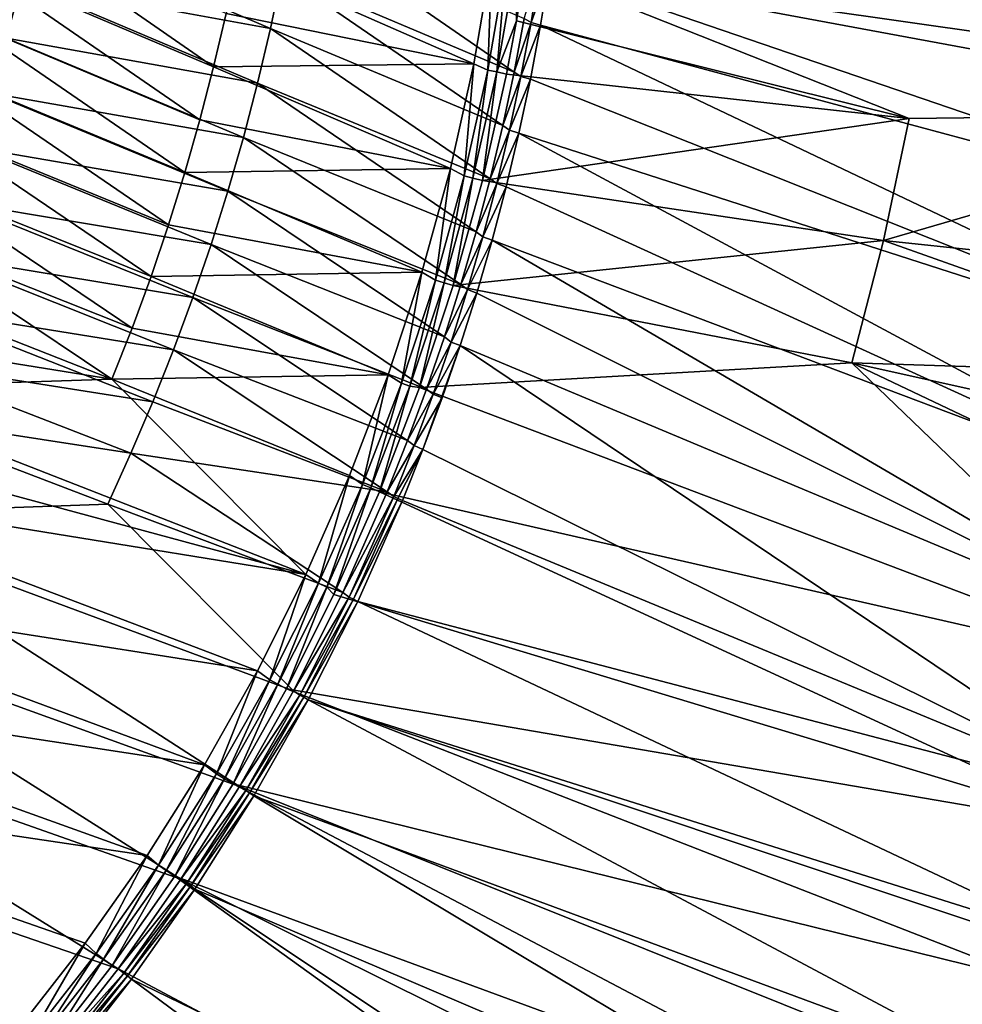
# Model space of a CAD drawing. Header units: metres. Extents: x -900 to 900, y -400 to 400.
# Tile 194 of 241: x 806 to 865, y -286 to -224. Entities that reach past the tile are written whole.
import ezdxf

# ---------------------------------------------------------------- set-up
doc = ezdxf.new("R2010")
doc.units = ezdxf.units.M

msp = doc.modelspace()

# ---------------------------------------------------------------- linework, layer by layer
at = {"layer": 'top'}
for points in [[(837.767822, -221.024963, -29.86421), (887.293213, -230.21315, -0.803848), (838.615112, -214.274445, -29.859097)], [(887.293213, -230.21315, -0.803848), (888.514221, -221.03038, -0.803848), (838.615112, -214.274445, -29.859097)], [(840.107117, -214.472153, -32.457088), (889.088013, -228.416321, -3.399924), (839.723206, -217.890854, -32.45974)], [(889.972351, -221.528122, -3.399924), (889.088013, -228.416321, -3.399924), (840.107117, -214.472153, -32.457088)], [(818.306091, -227.297974, -58.253456), (804.380981, -217.649216, -84.645927), (803.594666, -221.049164, -84.649002)], [(818.306091, -227.297974, -58.253456), (819.079773, -223.97316, -58.253849), (804.380981, -217.649216, -84.645927)], [(822.56427, -221.495148, -59.243477), (823.199646, -218.056076, -59.239895), (837.054688, -227.629852, -33.510078)], [(823.199646, -218.056076, -59.239895), (837.67804, -224.285141, -33.514072), (837.054688, -227.629852, -33.510078)], [(889.088013, -228.416321, -3.399924), (839.25592, -221.299149, -32.462105), (839.723206, -217.890854, -32.45974)], [(821.845337, -224.91655, -59.247536), (806.290466, -222.051392, -85.72496), (807.10553, -218.57402, -85.716568)], [(822.56427, -221.495148, -59.243477), (821.845337, -224.91655, -59.247536), (807.10553, -218.57402, -85.716568)], [(806.290466, -222.051392, -85.72496), (805.391296, -225.505875, -85.734177), (790.751831, -219.327988, -112.279243)], [(834.537781, -227.113174, -31.961765), (835.669861, -220.543503, -31.982853), (819.771912, -220.631409, -58.255516)], [(835.669861, -220.543503, -31.982853), (834.537781, -227.113174, -31.961765), (835.41272, -227.50177, -30.780293)], [(836.565735, -220.847626, -30.786724), (835.669861, -220.543503, -31.982853), (835.41272, -227.50177, -30.780293)], [(817.450989, -230.603973, -58.254318), (803.594666, -221.049164, -84.649002), (802.725525, -224.42923, -84.653687)], [(817.450989, -230.603973, -58.254318), (818.306091, -227.297974, -58.253456), (803.594666, -221.049164, -84.649002)], [(834.537781, -227.113174, -31.961765), (819.771912, -220.631409, -58.255516), (819.079773, -223.97316, -58.253849)], [(836.565735, -220.847626, -30.786724), (835.41272, -227.50177, -30.780293), (835.973206, -227.612854, -30.28574)], [(837.13562, -220.931931, -30.28627), (836.565735, -220.847626, -30.786724), (835.973206, -227.612854, -30.28574)], [(835.973206, -227.612854, -30.28574), (837.209534, -224.437286, -29.866362), (837.13562, -220.931931, -30.28627)], [(837.209534, -224.437286, -29.866362), (837.767822, -221.024963, -29.86421), (837.13562, -220.931931, -30.28627)], [(861.700134, -230.521439, -15.338564), (837.767822, -221.024963, -29.86421), (837.209534, -224.437286, -29.866362)], [(838.65387, -221.141403, -32.921879), (838.108215, -224.522614, -32.921223), (837.67804, -224.285141, -33.514072)], [(887.293213, -230.21315, -0.803848), (837.767822, -221.024963, -29.86421), (861.700134, -230.521439, -15.338564)], [(838.65387, -221.141403, -32.921879), (839.25592, -221.299149, -32.462105), (838.108215, -224.522614, -32.921223)], [(836.347595, -230.965012, -33.50668), (821.845337, -224.91655, -59.247536), (822.56427, -221.495148, -59.243477)], [(837.054688, -227.629852, -33.510078), (836.347595, -230.965012, -33.50668), (822.56427, -221.495148, -59.243477)], [(839.25592, -221.299149, -32.462105), (838.705444, -224.694992, -32.464188), (838.108215, -224.522614, -32.921223)], [(887.468811, -237.797104, -3.399924), (838.705444, -224.694992, -32.464188), (839.25592, -221.299149, -32.462105)], [(889.088013, -228.416321, -3.399924), (887.468811, -237.797104, -3.399924), (839.25592, -221.299149, -32.462105)], [(821.043152, -228.318253, -59.252052), (805.391296, -225.505875, -85.734177), (806.290466, -222.051392, -85.72496)], [(821.845337, -224.91655, -59.247536), (821.043152, -228.318253, -59.252052), (806.290466, -222.051392, -85.72496)], [(818.306091, -227.297974, -58.253456), (834.537781, -227.113174, -31.961765), (819.079773, -223.97316, -58.253849)], [(802.725525, -224.42923, -84.653687), (801.773743, -227.787521, -84.659973), (816.514709, -233.889313, -58.256424)], [(816.514709, -233.889313, -58.256424), (817.450989, -230.603973, -58.254318), (802.725525, -224.42923, -84.653687)], [(835.973206, -227.612854, -30.28574), (836.579956, -227.764771, -29.868177), (837.209534, -224.437286, -29.866362)], [(837.209534, -224.437286, -29.866362), (836.579956, -227.764771, -29.868177), (861.700134, -230.521439, -15.338564)], [(837.67804, -224.285141, -33.514072), (838.108215, -224.522614, -32.921223), (837.054688, -227.629852, -33.510078)], [(838.108215, -224.522614, -32.921223), (837.480286, -227.891617, -32.920643), (837.054688, -227.629852, -33.510078)], [(838.108215, -224.522614, -32.921223), (838.705444, -224.694992, -32.464188), (837.480286, -227.891617, -32.920643)], [(838.705444, -224.694992, -32.464188), (838.072083, -228.07637, -32.465992), (837.480286, -227.891617, -32.920643)], [(885.419678, -246.937363, -3.399924), (838.072083, -228.07637, -32.465992), (838.705444, -224.694992, -32.464188)], [(887.468811, -237.797104, -3.399924), (885.419678, -246.937363, -3.399924), (838.705444, -224.694992, -32.464188)], [(835.557739, -234.287903, -33.503876), (821.043152, -228.318253, -59.252052), (821.845337, -224.91655, -59.247536)], [(836.347595, -230.965012, -33.50668), (835.557739, -234.287903, -33.503876), (821.845337, -224.91655, -59.247536)], [(820.158203, -231.698242, -59.257011), (804.408386, -228.935486, -85.744186), (805.391296, -225.505875, -85.734177)], [(821.043152, -228.318253, -59.252052), (820.158203, -231.698242, -59.257011), (805.391296, -225.505875, -85.734177)], [(817.450989, -230.603973, -58.254318), (833.075684, -233.645386, -31.946514), (818.306091, -227.297974, -58.253456)], [(833.075684, -233.645386, -31.946514), (834.537781, -227.113174, -31.961765), (818.306091, -227.297974, -58.253456)], [(834.537781, -227.113174, -31.961765), (833.075684, -233.645386, -31.946514), (833.93573, -234.098236, -30.775509)], [(835.41272, -227.50177, -30.780293), (834.537781, -227.113174, -31.961765), (833.93573, -234.098236, -30.775509)], [(801.773743, -227.787521, -84.659973), (800.739563, -231.122116, -84.667831), (815.497437, -237.152084, -58.259758)], [(801.773743, -227.787521, -84.659973), (815.497437, -237.152084, -58.259758), (816.514709, -233.889313, -58.256424)], [(835.41272, -227.50177, -30.780293), (833.93573, -234.098236, -30.775509), (834.486694, -234.23587, -30.285343)], [(835.973206, -227.612854, -30.28574), (835.41272, -227.50177, -30.780293), (834.486694, -234.23587, -30.285343)], [(834.486694, -234.23587, -30.285343), (835.075623, -234.382751, -29.870964), (835.973206, -227.612854, -30.28574)], [(835.075623, -234.382751, -29.870964), (836.579956, -227.764771, -29.868177), (835.973206, -227.612854, -30.28574)], [(836.579956, -227.764771, -29.868177), (835.075623, -234.382751, -29.870964), (861.700134, -230.521439, -15.338564)], [(837.054688, -227.629852, -33.510078), (837.480286, -227.891617, -32.920643), (836.347595, -230.965012, -33.50668)], [(837.480286, -227.891617, -32.920643), (836.770569, -231.246048, -32.920147), (836.347595, -230.965012, -33.50668)], [(837.480286, -227.891617, -32.920643), (838.072083, -228.07637, -32.465992), (836.770569, -231.246048, -32.920147)], [(834.685791, -237.595779, -33.501656), (820.158203, -231.698242, -59.257011), (821.043152, -228.318253, -59.252052)], [(835.557739, -234.287903, -33.503876), (834.685791, -237.595779, -33.501656), (821.043152, -228.318253, -59.252052)], [(838.072083, -228.07637, -32.465992), (837.356201, -231.441254, -32.467522), (836.770569, -231.246048, -32.920147)], [(838.072083, -228.07637, -32.465992), (885.419678, -246.937363, -3.399924), (837.356201, -231.441254, -32.467522)], [(803.342468, -232.338226, -85.754967), (804.408386, -228.935486, -85.744186), (819.19104, -235.05452, -59.262394)], [(819.19104, -235.05452, -59.262394), (804.408386, -228.935486, -85.744186), (820.158203, -231.698242, -59.257011)], [(885.311462, -240.790527, -0.803848), (887.293213, -230.21315, -0.803848), (860.10199, -238.14032, -15.338564)], [(860.10199, -238.14032, -15.338564), (887.293213, -230.21315, -0.803848), (861.700134, -230.521439, -15.338564)], [(833.075684, -233.645386, -31.946514), (817.450989, -230.603973, -58.254318), (816.514709, -233.889313, -58.256424)], [(861.700134, -230.521439, -15.338564), (835.075623, -234.382751, -29.870964), (860.10199, -238.14032, -15.338564)], [(836.347595, -230.965012, -33.50668), (836.770569, -231.246048, -32.920147), (835.557739, -234.287903, -33.503876)], [(800.739563, -231.122116, -84.667831), (799.623108, -234.431152, -84.677231), (814.399292, -240.390427, -58.264305)], [(800.739563, -231.122116, -84.667831), (814.399292, -240.390427, -58.264305), (815.497437, -237.152084, -58.259758)], [(836.770569, -231.246048, -32.920147), (835.97937, -234.583466, -32.919727), (835.557739, -234.287903, -33.503876)], [(836.770569, -231.246048, -32.920147), (837.356201, -231.441254, -32.467522), (835.97937, -234.583466, -32.919727)], [(837.356201, -231.441254, -32.467522), (836.558411, -234.787659, -32.468777), (835.97937, -234.583466, -32.919727)], [(837.356201, -231.441254, -32.467522), (882.92395, -255.96434, -3.399924), (836.558411, -234.787659, -32.468777)], [(885.419678, -246.937363, -3.399924), (882.92395, -255.96434, -3.399924), (837.356201, -231.441254, -32.467522)], [(819.19104, -235.05452, -59.262394), (820.158203, -231.698242, -59.257011), (833.732727, -240.88588, -33.500019)], [(833.732727, -240.88588, -33.500019), (820.158203, -231.698242, -59.257011), (834.685791, -237.595779, -33.501656)], [(802.194031, -235.712097, -85.766479), (803.342468, -232.338226, -85.754967), (818.142212, -238.385132, -59.268185)], [(818.142212, -238.385132, -59.268185), (803.342468, -232.338226, -85.754967), (819.19104, -235.05452, -59.262394)], [(816.514709, -233.889313, -58.256424), (815.497437, -237.152084, -58.259758), (831.289978, -240.118759, -31.936989)], [(831.289978, -240.118759, -31.936989), (833.075684, -233.645386, -31.946514), (816.514709, -233.889313, -58.256424)], [(833.075684, -233.645386, -31.946514), (831.289978, -240.118759, -31.936989), (832.138062, -240.617905, -30.772385)], [(833.93573, -234.098236, -30.775509), (833.075684, -233.645386, -31.946514), (832.138062, -240.617905, -30.772385)], [(799.623108, -234.431152, -84.677231), (798.424561, -237.712692, -84.688156), (813.22052, -243.602463, -58.27005)], [(799.623108, -234.431152, -84.677231), (813.22052, -243.602463, -58.27005), (814.399292, -240.390427, -58.264305)], [(833.93573, -234.098236, -30.775509), (832.138062, -240.617905, -30.772385), (832.679504, -240.781891, -30.285084)], [(834.486694, -234.23587, -30.285343), (833.93573, -234.098236, -30.775509), (832.679504, -240.781891, -30.285084)], [(832.679504, -240.781891, -30.285084), (833.248291, -240.941315, -29.872656), (834.486694, -234.23587, -30.285343)], [(833.248291, -240.941315, -29.872656), (835.075623, -234.382751, -29.870964), (834.486694, -234.23587, -30.285343)], [(860.10199, -238.14032, -15.338564), (835.075623, -234.382751, -29.870964), (833.248291, -240.941315, -29.872656)], [(835.557739, -234.287903, -33.503876), (835.97937, -234.583466, -32.919727), (834.685791, -237.595779, -33.501656)], [(835.97937, -234.583466, -32.919727), (835.107117, -237.901505, -32.919388), (834.685791, -237.595779, -33.501656)], [(835.97937, -234.583466, -32.919727), (836.558411, -234.787659, -32.468777), (835.107117, -237.901505, -32.919388)], [(818.142212, -238.385132, -59.268185), (819.19104, -235.05452, -59.262394), (832.69928, -244.155487, -33.498955)], [(832.69928, -244.155487, -33.498955), (819.19104, -235.05452, -59.262394), (833.732727, -240.88588, -33.500019)], [(836.558411, -234.787659, -32.468777), (835.679138, -238.113617, -32.469769), (835.107117, -237.901505, -32.919388)], [(882.92395, -255.96434, -3.399924), (835.679138, -238.113617, -32.469769), (836.558411, -234.787659, -32.468777)], [(800.963806, -239.05513, -85.778694), (802.194031, -235.712097, -85.766479), (817.01239, -241.68808, -59.274368)], [(817.01239, -241.68808, -59.274368), (802.194031, -235.712097, -85.766479), (818.142212, -238.385132, -59.268185)], [(811.961304, -246.786316, -58.276978), (798.424561, -237.712692, -84.688156), (797.144104, -240.964844, -84.700584)], [(813.22052, -243.602463, -58.27005), (798.424561, -237.712692, -84.688156), (811.961304, -246.786316, -58.276978)], [(815.497437, -237.152084, -58.259758), (814.399292, -240.390427, -58.264305), (831.289978, -240.118759, -31.936989)], [(834.685791, -237.595779, -33.501656), (835.107117, -237.901505, -32.919388), (833.732727, -240.88588, -33.500019)], [(858.114075, -245.777359, -15.338564), (860.10199, -238.14032, -15.338564), (833.248291, -240.941315, -29.872656)], [(835.107117, -237.901505, -32.919388), (834.154236, -241.197723, -32.919128), (833.732727, -240.88588, -33.500019)], [(835.107117, -237.901505, -32.919388), (835.679138, -238.113617, -32.469769), (834.154236, -241.197723, -32.919128)], [(835.679138, -238.113617, -32.469769), (834.719055, -241.41713, -32.470493), (834.154236, -241.197723, -32.919128)], [(880.22467, -264.190063, -3.399924), (834.719055, -241.41713, -32.470493), (835.679138, -238.113617, -32.469769)], [(882.92395, -255.96434, -3.399924), (880.22467, -264.190063, -3.399924), (835.679138, -238.113617, -32.469769)], [(883.954773, -246.598083, -0.803848), (860.10199, -238.14032, -15.338564), (858.114075, -245.777359, -15.338564)], [(883.954773, -246.598083, -0.803848), (885.311462, -240.790527, -0.803848), (860.10199, -238.14032, -15.338564)], [(817.01239, -241.68808, -59.274368), (818.142212, -238.385132, -59.268185), (831.586304, -247.40184, -33.498463)], [(831.586304, -247.40184, -33.498463), (818.142212, -238.385132, -59.268185), (832.69928, -244.155487, -33.498955)], [(799.652466, -242.365387, -85.79158), (800.963806, -239.05513, -85.778694), (815.802185, -244.961411, -59.280922)], [(815.802185, -244.961411, -59.280922), (800.963806, -239.05513, -85.778694), (817.01239, -241.68808, -59.274368)], [(831.289978, -240.118759, -31.936989), (814.399292, -240.390427, -58.264305), (829.187195, -246.511551, -31.93309)], [(831.289978, -240.118759, -31.936989), (829.187195, -246.511551, -31.93309), (830.023193, -247.041626, -30.770933)], [(832.138062, -240.617905, -30.772385), (831.289978, -240.118759, -31.936989), (830.023193, -247.041626, -30.770933)], [(814.399292, -240.390427, -58.264305), (813.22052, -243.602463, -58.27005), (829.187195, -246.511551, -31.93309)], [(832.138062, -240.617905, -30.772385), (830.023193, -247.041626, -30.770933), (830.554871, -247.231796, -30.284966)], [(832.679504, -240.781891, -30.285084), (832.138062, -240.617905, -30.772385), (830.554871, -247.231796, -30.284966)], [(830.554871, -247.231796, -30.284966), (831.146118, -247.301697, -29.873283), (832.679504, -240.781891, -30.285084)], [(831.146118, -247.301697, -29.873283), (833.248291, -240.941315, -29.872656), (832.679504, -240.781891, -30.285084)], [(811.961304, -246.786316, -58.276978), (797.144104, -240.964844, -84.700584), (795.782043, -244.185715, -84.714485)], [(833.248291, -240.941315, -29.872656), (831.146118, -247.301697, -29.873283), (858.114075, -245.777359, -15.338564)], [(833.732727, -240.88588, -33.500019), (834.154236, -241.197723, -32.919128), (832.69928, -244.155487, -33.498955)], [(834.154236, -241.197723, -32.919128), (833.121033, -244.469772, -32.918949), (832.69928, -244.155487, -33.498955)], [(834.154236, -241.197723, -32.919128), (834.719055, -241.41713, -32.470493), (833.121033, -244.469772, -32.918949)], [(834.719055, -241.41713, -32.470493), (833.678528, -244.696198, -32.470963), (833.121033, -244.469772, -32.918949)], [(834.719055, -241.41713, -32.470493), (880.22467, -264.190063, -3.399924), (833.678528, -244.696198, -32.470963)], [(815.802185, -244.961411, -59.280922), (817.01239, -241.68808, -59.274368), (830.394653, -250.622208, -33.498531)], [(830.394653, -250.622208, -33.498531), (817.01239, -241.68808, -59.274368), (831.586304, -247.40184, -33.498463)], [(814.512268, -248.203217, -59.287834), (798.260742, -245.640945, -85.805099), (799.652466, -242.365387, -85.79158)], [(814.512268, -248.203217, -59.287834), (799.652466, -242.365387, -85.79158), (815.802185, -244.961411, -59.280922)], [(829.187195, -246.511551, -31.93309), (813.22052, -243.602463, -58.27005), (811.961304, -246.786316, -58.276978)], [(794.339294, -247.373276, -84.729836), (811.961304, -246.786316, -58.276978), (795.782043, -244.185715, -84.714485)], [(832.69928, -244.155487, -33.498955), (833.121033, -244.469772, -32.918949), (831.586304, -247.40184, -33.498463)], [(833.121033, -244.469772, -32.918949), (832.008057, -247.71521, -32.91885), (831.586304, -247.40184, -33.498463)], [(833.121033, -244.469772, -32.918949), (833.678528, -244.696198, -32.470963), (832.008057, -247.71521, -32.91885)], [(814.512268, -248.203217, -59.287834), (815.802185, -244.961411, -59.280922), (829.125183, -253.813858, -33.499157)], [(829.125183, -253.813858, -33.499157), (815.802185, -244.961411, -59.280922), (830.394653, -250.622208, -33.498531)], [(833.678528, -244.696198, -32.470963), (876.619751, -273.58847, -3.399924), (831.358643, -251.173111, -32.471138)], [(831.358643, -251.173111, -32.471138), (832.558228, -247.948853, -32.471176), (833.678528, -244.696198, -32.470963)], [(833.678528, -244.696198, -32.470963), (832.558228, -247.948853, -32.471176), (832.008057, -247.71521, -32.91885)], [(880.22467, -264.190063, -3.399924), (876.619751, -273.58847, -3.399924), (833.678528, -244.696198, -32.470963)], [(796.78949, -248.879883, -85.819229), (798.260742, -245.640945, -85.805099), (813.143494, -251.411545, -59.295086)], [(798.260742, -245.640945, -85.805099), (814.512268, -248.203217, -59.287834), (813.143494, -251.411545, -59.295086)], [(831.146118, -247.301697, -29.873283), (878.28363, -265.150696, -0.803848), (858.114075, -245.777359, -15.338564)], [(878.28363, -265.150696, -0.803848), (881.120422, -256.717102, -0.803848), (858.114075, -245.777359, -15.338564)], [(858.114075, -245.777359, -15.338564), (881.120422, -256.717102, -0.803848), (882.727722, -251.24791, -0.803848)], [(882.727722, -251.24791, -0.803848), (883.954773, -246.598083, -0.803848), (858.114075, -245.777359, -15.338564)], [(794.339294, -247.373276, -84.729836), (824.057068, -258.968414, -31.941746), (811.961304, -246.786316, -58.276978)], [(811.961304, -246.786316, -58.276978), (826.774048, -252.802017, -31.93471), (829.187195, -246.511551, -31.93309)], [(824.057068, -258.968414, -31.941746), (826.774048, -252.802017, -31.93471), (811.961304, -246.786316, -58.276978)], [(829.187195, -246.511551, -31.93309), (826.774048, -252.802017, -31.93471), (827.594299, -253.350235, -30.771168)], [(830.023193, -247.041626, -30.770933), (829.187195, -246.511551, -31.93309), (827.594299, -253.350235, -30.771168)], [(824.057068, -258.968414, -31.941746), (794.339294, -247.373276, -84.729836), (792.817078, -250.525528, -84.74662)], [(830.023193, -247.041626, -30.770933), (827.594299, -253.350235, -30.771168), (828.116272, -253.566528, -30.28499)], [(830.554871, -247.231796, -30.284966), (830.023193, -247.041626, -30.770933), (828.116272, -253.566528, -30.28499)], [(828.116272, -253.566528, -30.28499), (828.644226, -253.807495, -29.872879), (830.554871, -247.231796, -30.284966)], [(828.644226, -253.807495, -29.872879), (831.146118, -247.301697, -29.873283), (830.554871, -247.231796, -30.284966)], [(878.28363, -265.150696, -0.803848), (831.146118, -247.301697, -29.873283), (828.644226, -253.807495, -29.872879)], [(831.586304, -247.40184, -33.498463), (832.008057, -247.71521, -32.91885), (830.394653, -250.622208, -33.498531)], [(832.008057, -247.71521, -32.91885), (830.815552, -250.931641, -32.918831), (830.394653, -250.622208, -33.498531)], [(832.008057, -247.71521, -32.91885), (832.558228, -247.948853, -32.471176), (830.815552, -250.931641, -32.918831)], [(832.558228, -247.948853, -32.471176), (831.358643, -251.173111, -32.471138), (830.815552, -250.931641, -32.918831)], [(813.143494, -251.411545, -59.295086), (814.512268, -248.203217, -59.287834), (829.125183, -253.813858, -33.499157)], [(811.696655, -254.584534, -59.302658), (793.611877, -255.240356, -85.849182), (796.78949, -248.879883, -85.819229)], [(813.143494, -251.411545, -59.295086), (811.696655, -254.584534, -59.302658), (796.78949, -248.879883, -85.819229)], [(791.216431, -253.640411, -84.764816), (824.057068, -258.968414, -31.941746), (792.817078, -250.525528, -84.74662)], [(830.394653, -250.622208, -33.498531), (830.815552, -250.931641, -32.918831), (829.125183, -253.813858, -33.499157)], [(830.815552, -250.931641, -32.918831), (829.543945, -254.116684, -32.918896), (829.125183, -253.813858, -33.499157)], [(830.815552, -250.931641, -32.918831), (831.358643, -251.173111, -32.471138), (829.543945, -254.116684, -32.918896)], [(831.358643, -251.173111, -32.471138), (829.804321, -254.224487, -32.676418), (829.543945, -254.116684, -32.918896)], [(831.358643, -251.173111, -32.471138), (830.080566, -254.367065, -32.470848), (829.804321, -254.224487, -32.676418)], [(876.619751, -273.58847, -3.399924), (830.080566, -254.367065, -32.470848), (831.358643, -251.173111, -32.471138)], [(826.355957, -260.100006, -33.50206), (811.696655, -254.584534, -59.302658), (813.143494, -251.411545, -59.295086)], [(829.125183, -253.813858, -33.499157), (826.355957, -260.100006, -33.50206), (813.143494, -251.411545, -59.295086)], [(826.774048, -252.802017, -31.93471), (824.057068, -258.968414, -31.941746), (824.855713, -259.525665, -30.773102)], [(827.594299, -253.350235, -30.771168), (826.774048, -252.802017, -31.93471), (824.855713, -259.525665, -30.773102)], [(787.784607, -259.750031, -84.805351), (821.042908, -264.988953, -31.954096), (791.216431, -253.640411, -84.764816)], [(821.042908, -264.988953, -31.954096), (824.057068, -258.968414, -31.941746), (791.216431, -253.640411, -84.764816)], [(827.594299, -253.350235, -30.771168), (824.855713, -259.525665, -30.773102), (825.367859, -259.768066, -30.28516)], [(828.116272, -253.566528, -30.28499), (827.594299, -253.350235, -30.771168), (825.367859, -259.768066, -30.28516)], [(825.367859, -259.768066, -30.28516), (825.802856, -260.232513, -29.871416), (828.116272, -253.566528, -30.28499)], [(825.802856, -260.232513, -29.871416), (828.644226, -253.807495, -29.872879), (828.116272, -253.566528, -30.28499)], [(874.420105, -274.93988, -0.803848), (828.644226, -253.807495, -29.872879), (825.802856, -260.232513, -29.871416)], [(829.125183, -253.813858, -33.499157), (829.543945, -254.116684, -32.918896), (826.355957, -260.100006, -33.50206)], [(829.543945, -254.116684, -32.918896), (826.766174, -260.384003, -32.91927), (826.355957, -260.100006, -33.50206)], [(829.543945, -254.116684, -32.918896), (829.804321, -254.224487, -32.676418), (826.766174, -260.384003, -32.91927)], [(829.804321, -254.224487, -32.676418), (827.021606, -260.504791, -32.67588), (826.766174, -260.384003, -32.91927)], [(830.080566, -254.367065, -32.470848), (827.021606, -260.504791, -32.67588), (829.804321, -254.224487, -32.676418)], [(874.420105, -274.93988, -0.803848), (878.28363, -265.150696, -0.803848), (828.644226, -253.807495, -29.872879)], [(823.2854, -266.238373, -33.507118), (793.611877, -255.240356, -85.849182), (811.696655, -254.584534, -59.302658)], [(826.355957, -260.100006, -33.50206), (823.2854, -266.238373, -33.507118), (811.696655, -254.584534, -59.302658)], [(830.080566, -254.367065, -32.470848), (827.292175, -260.656525, -32.469524), (827.021606, -260.504791, -32.67588)], [(830.080566, -254.367065, -32.470848), (876.619751, -273.58847, -3.399924), (827.292175, -260.656525, -32.469524)], [(819.920105, -272.207062, -33.51429), (790.126953, -261.431976, -85.88118), (793.611877, -255.240356, -85.849182)], [(823.2854, -266.238373, -33.507118), (819.920105, -272.207062, -33.51429), (793.611877, -255.240356, -85.849182)], [(824.057068, -258.968414, -31.941746), (821.042908, -264.988953, -31.954096), (821.815308, -265.554016, -30.776731)], [(824.855713, -259.525665, -30.773102), (824.057068, -258.968414, -31.941746), (821.815308, -265.554016, -30.776731)], [(784.053101, -265.685944, -84.851265), (817.73822, -270.84198, -31.971657), (787.784607, -259.750031, -84.805351)], [(817.73822, -270.84198, -31.971657), (821.042908, -264.988953, -31.954096), (787.784607, -259.750031, -84.805351)], [(824.855713, -259.525665, -30.773102), (821.815308, -265.554016, -30.776731), (822.317505, -265.82254, -30.285471)], [(825.367859, -259.768066, -30.28516), (824.855713, -259.525665, -30.773102), (822.317505, -265.82254, -30.285471)], [(822.317505, -265.82254, -30.285471), (822.860046, -266.103302, -29.869116), (825.367859, -259.768066, -30.28516)], [(822.860046, -266.103302, -29.869116), (825.802856, -260.232513, -29.871416), (825.367859, -259.768066, -30.28516)], [(822.860046, -266.103302, -29.869116), (874.420105, -274.93988, -0.803848), (825.802856, -260.232513, -29.871416)], [(826.355957, -260.100006, -33.50206), (826.766174, -260.384003, -32.91927), (823.2854, -266.238373, -33.507118)], [(826.766174, -260.384003, -32.91927), (823.683167, -266.503082, -32.919968), (823.2854, -266.238373, -33.507118)], [(826.766174, -260.384003, -32.91927), (827.021606, -260.504791, -32.67588), (823.683167, -266.503082, -32.919968)], [(827.021606, -260.504791, -32.67588), (823.933533, -266.636902, -32.674885), (823.683167, -266.503082, -32.919968)], [(827.292175, -260.656525, -32.469524), (823.933533, -266.636902, -32.674885), (827.021606, -260.504791, -32.67588)], [(827.292175, -260.656525, -32.469524), (824.199768, -266.802155, -32.467205), (823.933533, -266.636902, -32.674885)], [(827.292175, -260.656525, -32.469524), (872.828491, -282.140686, -3.399924), (824.199768, -266.802155, -32.467205)], [(876.619751, -273.58847, -3.399924), (872.828491, -282.140686, -3.399924), (827.292175, -260.656525, -32.469524)], [(816.268066, -277.988678, -33.523571), (786.342773, -267.440277, -85.91497), (790.126953, -261.431976, -85.88118)], [(819.920105, -272.207062, -33.51429), (816.268066, -277.988678, -33.523571), (790.126953, -261.431976, -85.88118)], [(821.042908, -264.988953, -31.954096), (817.73822, -270.84198, -31.971657), (818.481995, -271.422455, -30.782051)], [(821.815308, -265.554016, -30.776731), (821.042908, -264.988953, -31.954096), (818.481995, -271.422455, -30.782051)], [(780.031128, -271.431885, -84.902374), (814.15094, -276.510193, -31.994421), (784.053101, -265.685944, -84.851265)], [(814.15094, -276.510193, -31.994421), (817.73822, -270.84198, -31.971657), (784.053101, -265.685944, -84.851265)], [(821.815308, -265.554016, -30.776731), (818.481995, -271.422455, -30.782051), (818.973938, -271.717194, -30.285915)], [(822.317505, -265.82254, -30.285471), (821.815308, -265.554016, -30.776731), (818.973938, -271.717194, -30.285915)], [(818.973938, -271.717194, -30.285915), (819.514832, -272.042908, -29.865801), (822.317505, -265.82254, -30.285471)], [(819.514832, -272.042908, -29.865801), (822.860046, -266.103302, -29.869116), (822.317505, -265.82254, -30.285471)], [(819.514832, -272.042908, -29.865801), (870.017395, -284.498688, -0.803848), (822.860046, -266.103302, -29.869116)], [(823.2854, -266.238373, -33.507118), (823.683167, -266.503082, -32.919968), (819.920105, -272.207062, -33.51429)], [(823.683167, -266.503082, -32.919968), (820.30426, -272.460907, -32.92099), (819.920105, -272.207062, -33.51429)], [(823.683167, -266.503082, -32.919968), (823.933533, -266.636902, -32.674885), (820.30426, -272.460907, -32.92099)], [(870.017395, -284.498688, -0.803848), (874.420105, -274.93988, -0.803848), (822.860046, -266.103302, -29.869116)], [(823.933533, -266.636902, -32.674885), (820.5495, -272.607788, -32.673447), (820.30426, -272.460907, -32.92099)], [(824.199768, -266.802155, -32.467205), (820.5495, -272.607788, -32.673447), (823.933533, -266.636902, -32.674885)], [(824.199768, -266.802155, -32.467205), (820.81073, -272.789337, -32.463894), (820.5495, -272.607788, -32.673447)], [(824.199768, -266.802155, -32.467205), (868.623962, -290.492249, -3.399924), (820.81073, -272.789337, -32.463894)], [(872.828491, -282.140686, -3.399924), (872.458252, -282.918945, -3.399924), (824.199768, -266.802155, -32.467205)], [(824.199768, -266.802155, -32.467205), (872.458252, -282.918945, -3.399924), (868.623962, -290.492249, -3.399924)], [(812.339172, -283.572754, -33.535023), (782.268188, -273.251221, -85.950294), (786.342773, -267.440277, -85.91497)], [(816.268066, -277.988678, -33.523571), (812.339172, -283.572754, -33.535023), (786.342773, -267.440277, -85.91497)], [(817.73822, -270.84198, -31.971657), (814.15094, -276.510193, -31.994421), (814.864502, -277.118073, -30.789059)], [(818.481995, -271.422455, -30.782051), (817.73822, -270.84198, -31.971657), (814.864502, -277.118073, -30.789059)], [(806.168213, -287.251556, -32.056164), (810.290894, -281.983246, -32.022537), (780.031128, -271.431885, -84.902374)], [(780.031128, -271.431885, -84.902374), (810.290894, -281.983246, -32.022537), (814.15094, -276.510193, -31.994421)], [(818.481995, -271.422455, -30.782051), (814.864502, -277.118073, -30.789059), (815.345825, -277.43924, -30.286488)], [(818.973938, -271.717194, -30.285915), (818.481995, -271.422455, -30.782051), (815.345825, -277.43924, -30.286488)], [(815.345825, -277.43924, -30.286488), (815.884094, -277.801331, -29.861549), (818.973938, -271.717194, -30.285915)], [(815.884094, -277.801331, -29.861549), (819.514832, -272.042908, -29.865801), (818.973938, -271.717194, -30.285915)], [(815.884094, -277.801331, -29.861549), (864.093689, -295.533813, -0.803848), (819.514832, -272.042908, -29.865801)], [(864.093689, -295.533813, -0.803848), (866.673462, -290.941956, -0.803848), (819.514832, -272.042908, -29.865801)], [(819.514832, -272.042908, -29.865801), (866.673462, -290.941956, -0.803848), (870.017395, -284.498688, -0.803848)], [(819.920105, -272.207062, -33.51429), (820.30426, -272.460907, -32.92099), (816.268066, -277.988678, -33.523571)], [(820.30426, -272.460907, -32.92099), (816.639038, -278.244476, -32.92234), (816.268066, -277.988678, -33.523571)], [(820.30426, -272.460907, -32.92099), (820.5495, -272.607788, -32.673447), (816.639038, -278.244476, -32.92234)], [(820.5495, -272.607788, -32.673447), (816.878845, -278.404541, -32.671566), (816.639038, -278.244476, -32.92234)], [(820.81073, -272.789337, -32.463894), (816.878845, -278.404541, -32.671566), (820.5495, -272.607788, -32.673447)], [(808.143494, -288.949493, -33.548725), (777.912659, -278.851227, -85.986893), (782.268188, -273.251221, -85.950294)], [(812.339172, -283.572754, -33.535023), (808.143494, -288.949493, -33.548725), (782.268188, -273.251221, -85.950294)], [(820.81073, -272.789337, -32.463894), (817.13324, -278.603821, -32.459595), (816.878845, -278.404541, -32.671566)], [(820.81073, -272.789337, -32.463894), (864.016663, -298.623444, -3.399924), (817.13324, -278.603821, -32.459595)], [(868.623962, -290.492249, -3.399924), (864.016663, -298.623444, -3.399924), (820.81073, -272.789337, -32.463894)], [(814.15094, -276.510193, -31.994421), (810.290894, -281.983246, -32.022537), (810.971741, -282.628052, -30.79775)], [(814.864502, -277.118073, -30.789059), (814.15094, -276.510193, -31.994421), (810.971741, -282.628052, -30.79775)], [(814.864502, -277.118073, -30.789059), (810.971741, -282.628052, -30.79775), (811.441833, -282.975891, -30.287184)], [(815.345825, -277.43924, -30.286488), (814.864502, -277.118073, -30.789059), (811.441833, -282.975891, -30.287184)], [(811.441833, -282.975891, -30.287184), (811.974487, -283.371185, -29.856339), (815.345825, -277.43924, -30.286488)], [(811.974487, -283.371185, -29.856339), (815.884094, -277.801331, -29.861549), (815.345825, -277.43924, -30.286488)], [(856.742371, -307.198944, -0.803848), (815.884094, -277.801331, -29.861549), (811.974487, -283.371185, -29.856339)], [(816.268066, -277.988678, -33.523571), (816.639038, -278.244476, -32.92234), (812.339172, -283.572754, -33.535023)], [(816.639038, -278.244476, -32.92234), (812.696838, -283.84082, -32.924019), (812.339172, -283.572754, -33.535023)], [(816.639038, -278.244476, -32.92234), (816.878845, -278.404541, -32.671566), (812.696838, -283.84082, -32.924019)], [(856.742371, -307.198944, -0.803848), (861.217468, -300.325409, -0.803848), (815.884094, -277.801331, -29.861549)], [(861.217468, -300.325409, -0.803848), (864.093689, -295.533813, -0.803848), (815.884094, -277.801331, -29.861549)], [(808.143494, -288.949493, -33.548725), (803.691101, -294.109039, -33.564743), (777.912659, -278.851227, -85.986893)], [(816.878845, -278.404541, -32.671566), (812.931091, -284.01416, -32.669254), (812.696838, -283.84082, -32.924019)], [(817.13324, -278.603821, -32.459595), (812.931091, -284.01416, -32.669254), (816.878845, -278.404541, -32.671566)], [(817.13324, -278.603821, -32.459595), (813.175964, -284.231598, -32.454315), (812.931091, -284.01416, -32.669254)], [(817.13324, -278.603821, -32.459595), (859.015991, -306.518616, -3.399924), (813.175964, -284.231598, -32.454315)], [(864.016663, -298.623444, -3.399924), (859.015991, -306.518616, -3.399924), (817.13324, -278.603821, -32.459595)], [(810.290894, -281.983246, -32.022537), (806.168213, -287.251556, -32.056164), (806.812439, -287.939575, -30.808117)], [(810.971741, -282.628052, -30.79775), (810.290894, -281.983246, -32.022537), (806.812439, -287.939575, -30.808117)], [(810.971741, -282.628052, -30.79775), (806.812439, -287.939575, -30.808117), (807.270691, -288.314423, -30.287998)], [(811.441833, -282.975891, -30.287184), (810.971741, -282.628052, -30.79775), (807.270691, -288.314423, -30.287998)], [(807.270691, -288.314423, -30.287998), (807.795105, -288.742004, -29.850136), (811.441833, -282.975891, -30.287184)], [(807.795105, -288.742004, -29.850136), (811.974487, -283.371185, -29.856339), (811.441833, -282.975891, -30.287184)], [(807.795105, -288.742004, -29.850136), (856.742371, -307.198944, -0.803848), (811.974487, -283.371185, -29.856339)], [(812.339172, -283.572754, -33.535023), (812.696838, -283.84082, -32.924019), (808.143494, -288.949493, -33.548725)], [(812.696838, -283.84082, -32.924019), (808.487122, -289.236847, -32.926025), (808.143494, -288.949493, -33.548725)], [(812.696838, -283.84082, -32.924019), (812.931091, -284.01416, -32.669254), (808.487122, -289.236847, -32.926025)], [(812.931091, -284.01416, -32.669254), (808.715515, -289.423645, -32.666519), (808.487122, -289.236847, -32.926025)], [(813.175964, -284.231598, -32.454315), (808.715515, -289.423645, -32.666519), (812.931091, -284.01416, -32.669254)], [(813.175964, -284.231598, -32.454315), (808.948486, -289.659393, -32.44804), (808.715515, -289.423645, -32.666519)], [(813.175964, -284.231598, -32.454315), (853.609985, -314.191132, -3.399924), (808.948486, -289.659393, -32.44804)], [(859.015991, -306.518616, -3.399924), (853.609985, -314.191132, -3.399924), (813.175964, -284.231598, -32.454315)]]:
    msp.add_3dface(points, dxfattribs=at)

doc.saveas('drawing.dxf')
